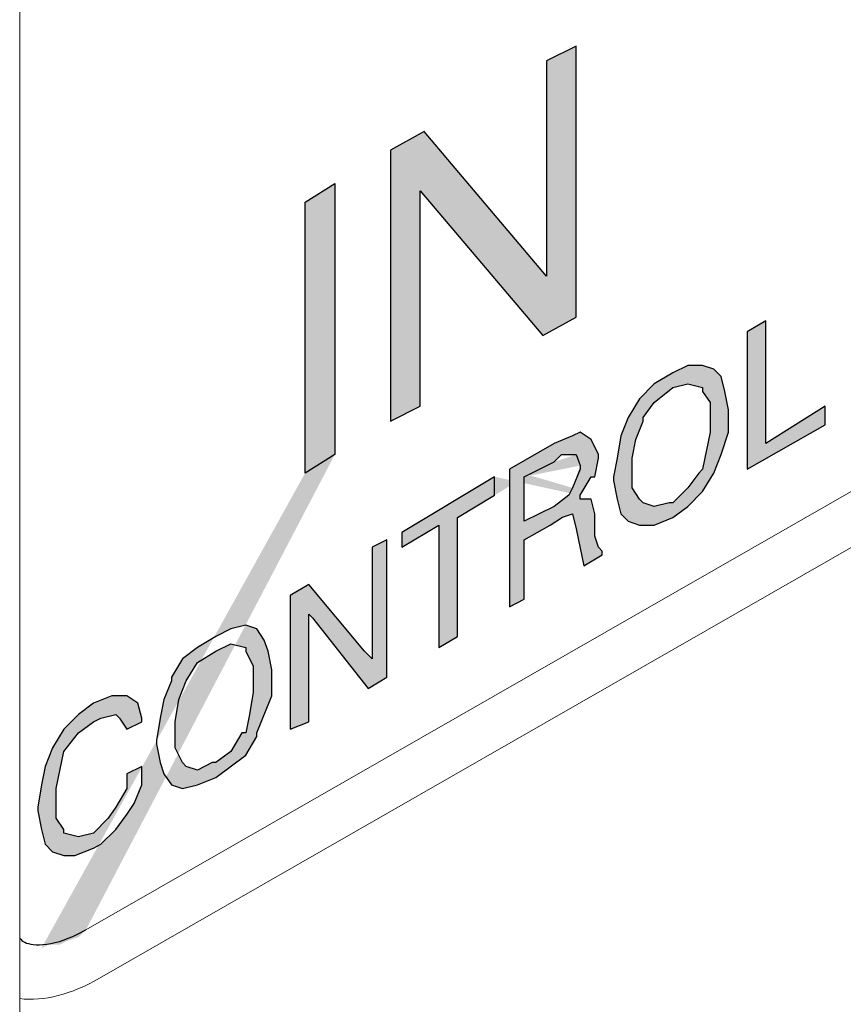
# Model space of a CAD drawing. Header units: millimetres. Extents: x -556 to 0, y 0 to 403.
# Tile 33 of 57: x -40.2 to -36.47, y 177.94 to 182.39. Entities that reach past the tile are written whole.
import ezdxf

# ---------------------------------------------------------------- set-up
doc = ezdxf.new("R2010")
doc.units = ezdxf.units.MM
doc.header["$LTSCALE"] = 2

# ---------------------------------------------------------------- blocks, each defined once
blk = doc.blocks.new('CGI0800-02')
h = blk.add_hatch(color=31)
h.dxf.hatch_style = 1
h.paths.add_polyline_path([(-37.81320954, 181.23301421), (-38.3680779, 181.88876772), (-38.51940564, 181.80469676), (-38.51940564, 180.57726069), (-38.3848921, 180.64451746), (-38.3848921, 181.61974064), (-37.83002374, 180.96398712), (-37.678696, 181.04805809), (-37.678696, 182.27549415), (-37.81320954, 182.20823738)])
h.paths.add_polyline_path([(-38.77161853, 181.65336902), (-38.77161853, 180.42593296), (-38.90613207, 180.34186199), (-38.90613207, 181.56929806)])
edge = h.paths.add_edge_path()
edge.add_line((-37.77958116, 180.47637554), (-37.98135147, 180.35867619))
edge.add_line((-37.6955102, 180.51000392), (-37.77958116, 180.47637554))
edge.add_line((-37.66188181, 180.52681811), (-37.6955102, 180.51000392))
edge.add_line((-37.61143923, 180.49318973), (-37.66188181, 180.52681811))
edge.add_line((-37.57781085, 180.42593296), (-37.61143923, 180.49318973))
edge.add_line((-37.57781085, 180.40911877), (-37.57781085, 180.42593296))
edge.add_line((-37.59462504, 180.3250478), (-37.57781085, 180.40911877))
edge.add_line((-37.61143923, 180.3250478), (-37.59462504, 180.3250478))
edge.add_line((-37.66188181, 180.24097684), (-37.61143923, 180.3250478))
edge.add_line((-37.6955102, 180.27460522), (-37.71232439, 180.24097684))
edge.add_line((-37.66188181, 180.35867619), (-37.6955102, 180.27460522))
edge.add_line((-37.66188181, 180.37549038), (-37.66188181, 180.35867619))
edge.add_line((-37.678696, 180.42593296), (-37.66188181, 180.37549038))
edge.add_line((-37.9140947, 180.3250478), (-37.77958116, 180.39230457))
edge.add_line((-37.74595277, 180.42593296), (-37.678696, 180.42593296))
edge.add_line((-37.77958116, 180.39230457), (-37.74595277, 180.42593296))
edge.add_line((-38.04860824, 180.24097684), (-38.04860824, 180.3250478))
h = blk.add_hatch(color=31)
h.dxf.hatch_style = 1
h.paths.add_polyline_path([(-37.81320954, 181.23301421), (-38.3680779, 181.88876772), (-38.51940564, 181.80469676), (-38.51940564, 180.57726069), (-38.3848921, 180.64451746), (-38.3848921, 181.61974064), (-37.83002374, 180.96398712), (-37.678696, 181.04805809), (-37.678696, 182.27549415), (-37.81320954, 182.20823738)])
h.paths.add_polyline_path([(-38.77161853, 181.65336902), (-38.77161853, 180.42593296), (-38.90613207, 180.34186199), (-38.90613207, 181.56929806)])
edge = h.paths.add_edge_path()
edge.add_line((-37.77958116, 180.47637554), (-37.98135147, 180.35867619))
edge.add_line((-37.6955102, 180.51000392), (-37.77958116, 180.47637554))
edge.add_line((-37.66188181, 180.52681811), (-37.6955102, 180.51000392))
edge.add_line((-37.61143923, 180.49318973), (-37.66188181, 180.52681811))
edge.add_line((-37.57781085, 180.42593296), (-37.61143923, 180.49318973))
edge.add_line((-37.57781085, 180.40911877), (-37.57781085, 180.42593296))
edge.add_line((-37.59462504, 180.3250478), (-37.57781085, 180.40911877))
edge.add_line((-37.61143923, 180.3250478), (-37.59462504, 180.3250478))
edge.add_line((-37.66188181, 180.24097684), (-37.61143923, 180.3250478))
edge.add_line((-37.6955102, 180.27460522), (-37.71232439, 180.24097684))
edge.add_line((-37.66188181, 180.35867619), (-37.6955102, 180.27460522))
edge.add_line((-37.66188181, 180.37549038), (-37.66188181, 180.35867619))
edge.add_line((-37.678696, 180.42593296), (-37.66188181, 180.37549038))
edge.add_line((-37.9140947, 180.3250478), (-37.77958116, 180.39230457))
edge.add_line((-37.74595277, 180.42593296), (-37.678696, 180.42593296))
edge.add_line((-37.77958116, 180.39230457), (-37.74595277, 180.42593296))
edge.add_line((-38.04860824, 180.24097684), (-38.04860824, 180.3250478))
h = blk.add_hatch(color=31)
h.dxf.hatch_style = 1
h.paths.add_polyline_path([(-39.30967269, 179.03035497), (-39.32648689, 179.03035497), (-39.39374366, 178.99672658), (-39.44418623, 179.01354077), (-39.46100043, 179.03035497), (-39.49462881, 179.09761174), (-39.49462881, 179.21531109), (-39.47781462, 179.31619624), (-39.44418623, 179.4002672), (-39.39374366, 179.48433817), (-39.30967269, 179.53478075), (-39.24241592, 179.56840913), (-39.17515915, 179.55159494), (-39.17515915, 179.53478075), (-39.14153077, 179.46752398), (-39.14153077, 179.34982463), (-39.15834496, 179.24893947), (-39.17515915, 179.16486851), (-39.19197334, 179.16486851), (-39.24241592, 179.08079754)], flags=16)
h.paths.add_polyline_path([(-39.51144301, 178.92946981), (-39.46100043, 178.91265562), (-39.39374366, 178.92946981), (-39.30967269, 178.9630982), (-39.17515915, 179.06398335), (-39.12471657, 179.14805431), (-39.12471657, 179.16486851), (-39.0574598, 179.33301043), (-39.0574598, 179.45070978), (-39.074274, 179.53478075), (-39.09108819, 179.58522332), (-39.12471657, 179.6356659), (-39.17515915, 179.6524801), (-39.24241592, 179.6356659), (-39.30967269, 179.60203752), (-39.39374366, 179.55159494), (-39.46100043, 179.50115236), (-39.51144301, 179.4170814), (-39.51144301, 179.4002672), (-39.54507139, 179.31619624), (-39.56188558, 179.23212528), (-39.57869978, 179.13124012), (-39.57869978, 179.11442593), (-39.56188558, 179.03035497), (-39.54507139, 178.97991239)])
h.paths.add_polyline_path([(-39.71321332, 178.91265562), (-39.7636559, 178.82858465), (-39.79728428, 178.77814208), (-39.86454105, 178.7108853), (-39.93179782, 178.69407111), (-39.99905459, 178.7108853), (-39.99905459, 178.7276995), (-40.03268298, 178.77814208), (-40.03268298, 178.91265562), (-39.99905459, 179.08079754), (-39.93179782, 179.16486851), (-39.86454105, 179.21531109), (-39.83091267, 179.23212528), (-39.7636559, 179.24893947), (-39.7468417, 179.23212528), (-39.71321332, 179.1816827), (-39.64595655, 179.21531109), (-39.64595655, 179.23212528), (-39.66277074, 179.29938205), (-39.71321332, 179.33301043), (-39.78047009, 179.33301043), (-39.86454105, 179.29938205), (-39.93179782, 179.24893947), (-39.99905459, 179.1816827), (-40.04949717, 179.09761174), (-40.08312556, 179.01354077), (-40.09993975, 178.92946981), (-40.11675394, 178.82858465), (-40.11675394, 178.81177046), (-40.09993975, 178.7276995), (-40.08312556, 178.66044273), (-40.04949717, 178.62681434), (-39.99905459, 178.61000015), (-39.94861202, 178.61000015), (-39.86454105, 178.64362853), (-39.83091267, 178.66044273), (-39.7636559, 178.7276995), (-39.71321332, 178.79495627), (-39.67958493, 178.84539885), (-39.64595655, 178.92946981), (-39.64595655, 179.01354077), (-39.71321332, 178.97991239)])
h.paths.add_polyline_path([(-38.97338884, 179.78699364), (-38.97338884, 179.1816827), (-38.88931788, 179.21531109), (-38.88931788, 179.70292267), (-38.87250368, 179.68610848), (-38.62029079, 179.36663882), (-38.53621983, 179.4170814), (-38.53621983, 180.03920653), (-38.6034766, 180.00557814), (-38.6034766, 179.50115236), (-38.63710499, 179.53478075), (-38.88931788, 179.83743621)])
h.paths.add_polyline_path([(-38.30082113, 179.55159494), (-38.21675017, 179.60203752), (-38.21675017, 180.14009168), (-38.04860824, 180.24097684), (-38.04860824, 180.3250478), (-38.46896306, 180.07283491), (-38.46896306, 180.00557814), (-38.30082113, 180.1064633)])
h.paths.add_polyline_path([(-37.9140947, 179.77017944), (-37.9140947, 180.03920653), (-37.79639535, 180.1064633), (-37.74090852, 180.1417731), (-37.6955102, 180.15690588), (-37.678696, 180.0896491), (-37.64506762, 179.92150718), (-37.56099665, 179.97194976), (-37.56099665, 179.98876395), (-37.57781085, 180.00557814), (-37.59462504, 180.05602072), (-37.59462504, 180.15690588), (-37.61143923, 180.22416265), (-37.66188181, 180.22416265), (-37.66188181, 180.24097684), (-37.61143923, 180.3250478), (-37.59462504, 180.3250478), (-37.57781085, 180.40911877), (-37.57781085, 180.42593296), (-37.61143923, 180.49318973), (-37.66188181, 180.52681811), (-37.6955102, 180.51000392), (-37.77958116, 180.47637554), (-37.98135147, 180.35867619), (-37.98135147, 179.73655106)])
h.paths.add_polyline_path([(-37.6955102, 180.27460522), (-37.71232439, 180.24097684), (-37.77958116, 180.19053426), (-37.9140947, 180.12327749), (-37.9140947, 180.3250478), (-37.77958116, 180.39230457), (-37.74595277, 180.42593296), (-37.678696, 180.42593296), (-37.66188181, 180.37549038), (-37.66188181, 180.35867619)], flags=16)
h.paths.add_polyline_path([(-37.37604054, 180.20734845), (-37.39285473, 180.22416265), (-37.42648311, 180.27460522), (-37.42648311, 180.40911877), (-37.40966892, 180.49318973), (-37.37604054, 180.57726069), (-37.37604054, 180.59407489), (-37.32559796, 180.66133166), (-37.24152699, 180.72858843), (-37.17427022, 180.74540262), (-37.10701345, 180.72858843), (-37.10701345, 180.71177423), (-37.07338507, 180.66133166), (-37.07338507, 180.52681811), (-37.10701345, 180.35867619), (-37.12382764, 180.34186199), (-37.17427022, 180.27460522), (-37.24152699, 180.20734845), (-37.25834119, 180.20734845), (-37.32559796, 180.19053426)], flags=16)
h.paths.add_polyline_path([(-37.44329731, 180.12327749), (-37.39285473, 180.1064633), (-37.32559796, 180.1064633), (-37.24152699, 180.14009168), (-37.17427022, 180.19053426), (-37.10701345, 180.25779103), (-37.05657087, 180.34186199), (-37.02294249, 180.42593296), (-36.9893141, 180.52681811), (-36.9893141, 180.62770327), (-37.0061283, 180.71177423), (-37.02294249, 180.779031), (-37.05657087, 180.81265939), (-37.10701345, 180.82947358), (-37.17427022, 180.82947358), (-37.24152699, 180.7958452), (-37.32559796, 180.74540262), (-37.39285473, 180.67814585), (-37.44329731, 180.59407489), (-37.47692569, 180.51000392), (-37.49373988, 180.40911877), (-37.51055408, 180.3250478), (-37.51055408, 180.30823361), (-37.49373988, 180.22416265), (-37.47692569, 180.15690588)])
h.paths.add_polyline_path([(-36.55214509, 180.5604465), (-36.55214509, 180.64451746), (-36.82117218, 180.47637554), (-36.82117218, 181.03124389), (-36.90524314, 180.98080132), (-36.90524314, 180.35867619)])
edge = h.paths.add_edge_path()
edge.add_line((-39.93179782, 178.24008791), (-39.89816944, 178.2737163))
edge.add_line((-39.9822404, 178.22327372), (-39.93179782, 178.24008791))
edge.add_line((-40.01586879, 178.20645952), (-39.9822404, 178.22327372))
edge.add_line((-40.06631136, 178.20645952), (-40.01586879, 178.20645952))
edge.add_line((-40.09993975, 178.18964533), (-40.06631136, 178.20645952))
edge.add_line((-38.77161853, 180.42593296), (-38.90613207, 180.34186199))
h = blk.add_hatch(color=31)
h.dxf.hatch_style = 1
h.paths.add_polyline_path([(-39.30967269, 179.03035497), (-39.32648689, 179.03035497), (-39.39374366, 178.99672658), (-39.44418623, 179.01354077), (-39.46100043, 179.03035497), (-39.49462881, 179.09761174), (-39.49462881, 179.21531109), (-39.47781462, 179.31619624), (-39.44418623, 179.4002672), (-39.39374366, 179.48433817), (-39.30967269, 179.53478075), (-39.24241592, 179.56840913), (-39.17515915, 179.55159494), (-39.17515915, 179.53478075), (-39.14153077, 179.46752398), (-39.14153077, 179.34982463), (-39.15834496, 179.24893947), (-39.17515915, 179.16486851), (-39.19197334, 179.16486851), (-39.24241592, 179.08079754)], flags=16)
h.paths.add_polyline_path([(-39.51144301, 178.92946981), (-39.46100043, 178.91265562), (-39.39374366, 178.92946981), (-39.30967269, 178.9630982), (-39.17515915, 179.06398335), (-39.12471657, 179.14805431), (-39.12471657, 179.16486851), (-39.0574598, 179.33301043), (-39.0574598, 179.45070978), (-39.074274, 179.53478075), (-39.09108819, 179.58522332), (-39.12471657, 179.6356659), (-39.17515915, 179.6524801), (-39.24241592, 179.6356659), (-39.30967269, 179.60203752), (-39.39374366, 179.55159494), (-39.46100043, 179.50115236), (-39.51144301, 179.4170814), (-39.51144301, 179.4002672), (-39.54507139, 179.31619624), (-39.56188558, 179.23212528), (-39.57869978, 179.13124012), (-39.57869978, 179.11442593), (-39.56188558, 179.03035497), (-39.54507139, 178.97991239)])
h.paths.add_polyline_path([(-39.71321332, 178.91265562), (-39.7636559, 178.82858465), (-39.79728428, 178.77814208), (-39.86454105, 178.7108853), (-39.93179782, 178.69407111), (-39.99905459, 178.7108853), (-39.99905459, 178.7276995), (-40.03268298, 178.77814208), (-40.03268298, 178.91265562), (-39.99905459, 179.08079754), (-39.93179782, 179.16486851), (-39.86454105, 179.21531109), (-39.83091267, 179.23212528), (-39.7636559, 179.24893947), (-39.7468417, 179.23212528), (-39.71321332, 179.1816827), (-39.64595655, 179.21531109), (-39.64595655, 179.23212528), (-39.66277074, 179.29938205), (-39.71321332, 179.33301043), (-39.78047009, 179.33301043), (-39.86454105, 179.29938205), (-39.93179782, 179.24893947), (-39.99905459, 179.1816827), (-40.04949717, 179.09761174), (-40.08312556, 179.01354077), (-40.09993975, 178.92946981), (-40.11675394, 178.82858465), (-40.11675394, 178.81177046), (-40.09993975, 178.7276995), (-40.08312556, 178.66044273), (-40.04949717, 178.62681434), (-39.99905459, 178.61000015), (-39.94861202, 178.61000015), (-39.86454105, 178.64362853), (-39.83091267, 178.66044273), (-39.7636559, 178.7276995), (-39.71321332, 178.79495627), (-39.67958493, 178.84539885), (-39.64595655, 178.92946981), (-39.64595655, 179.01354077), (-39.71321332, 178.97991239)])
h.paths.add_polyline_path([(-38.97338884, 179.78699364), (-38.97338884, 179.1816827), (-38.88931788, 179.21531109), (-38.88931788, 179.70292267), (-38.87250368, 179.68610848), (-38.62029079, 179.36663882), (-38.53621983, 179.4170814), (-38.53621983, 180.03920653), (-38.6034766, 180.00557814), (-38.6034766, 179.50115236), (-38.63710499, 179.53478075), (-38.88931788, 179.83743621)])
h.paths.add_polyline_path([(-38.30082113, 179.55159494), (-38.21675017, 179.60203752), (-38.21675017, 180.14009168), (-38.04860824, 180.24097684), (-38.04860824, 180.3250478), (-38.46896306, 180.07283491), (-38.46896306, 180.00557814), (-38.30082113, 180.1064633)])
h.paths.add_polyline_path([(-37.9140947, 179.77017944), (-37.9140947, 180.03920653), (-37.79639535, 180.1064633), (-37.74090852, 180.1417731), (-37.6955102, 180.15690588), (-37.678696, 180.0896491), (-37.64506762, 179.92150718), (-37.56099665, 179.97194976), (-37.56099665, 179.98876395), (-37.57781085, 180.00557814), (-37.59462504, 180.05602072), (-37.59462504, 180.15690588), (-37.61143923, 180.22416265), (-37.66188181, 180.22416265), (-37.66188181, 180.24097684), (-37.61143923, 180.3250478), (-37.59462504, 180.3250478), (-37.57781085, 180.40911877), (-37.57781085, 180.42593296), (-37.61143923, 180.49318973), (-37.66188181, 180.52681811), (-37.6955102, 180.51000392), (-37.77958116, 180.47637554), (-37.98135147, 180.35867619), (-37.98135147, 179.73655106)])
h.paths.add_polyline_path([(-37.6955102, 180.27460522), (-37.71232439, 180.24097684), (-37.77958116, 180.19053426), (-37.9140947, 180.12327749), (-37.9140947, 180.3250478), (-37.77958116, 180.39230457), (-37.74595277, 180.42593296), (-37.678696, 180.42593296), (-37.66188181, 180.37549038), (-37.66188181, 180.35867619)], flags=16)
h.paths.add_polyline_path([(-37.37604054, 180.20734845), (-37.39285473, 180.22416265), (-37.42648311, 180.27460522), (-37.42648311, 180.40911877), (-37.40966892, 180.49318973), (-37.37604054, 180.57726069), (-37.37604054, 180.59407489), (-37.32559796, 180.66133166), (-37.24152699, 180.72858843), (-37.17427022, 180.74540262), (-37.10701345, 180.72858843), (-37.10701345, 180.71177423), (-37.07338507, 180.66133166), (-37.07338507, 180.52681811), (-37.10701345, 180.35867619), (-37.12382764, 180.34186199), (-37.17427022, 180.27460522), (-37.24152699, 180.20734845), (-37.25834119, 180.20734845), (-37.32559796, 180.19053426)], flags=16)
h.paths.add_polyline_path([(-37.44329731, 180.12327749), (-37.39285473, 180.1064633), (-37.32559796, 180.1064633), (-37.24152699, 180.14009168), (-37.17427022, 180.19053426), (-37.10701345, 180.25779103), (-37.05657087, 180.34186199), (-37.02294249, 180.42593296), (-36.9893141, 180.52681811), (-36.9893141, 180.62770327), (-37.0061283, 180.71177423), (-37.02294249, 180.779031), (-37.05657087, 180.81265939), (-37.10701345, 180.82947358), (-37.17427022, 180.82947358), (-37.24152699, 180.7958452), (-37.32559796, 180.74540262), (-37.39285473, 180.67814585), (-37.44329731, 180.59407489), (-37.47692569, 180.51000392), (-37.49373988, 180.40911877), (-37.51055408, 180.3250478), (-37.51055408, 180.30823361), (-37.49373988, 180.22416265), (-37.47692569, 180.15690588)])
h.paths.add_polyline_path([(-36.55214509, 180.5604465), (-36.55214509, 180.64451746), (-36.82117218, 180.47637554), (-36.82117218, 181.03124389), (-36.90524314, 180.98080132), (-36.90524314, 180.35867619)])
edge = h.paths.add_edge_path()
edge.add_line((-39.93179782, 178.24008791), (-39.89816944, 178.2737163))
edge.add_line((-39.9822404, 178.22327372), (-39.93179782, 178.24008791))
edge.add_line((-40.01586879, 178.20645952), (-39.9822404, 178.22327372))
edge.add_line((-40.06631136, 178.20645952), (-40.01586879, 178.20645952))
edge.add_line((-40.09993975, 178.18964533), (-40.06631136, 178.20645952))
edge.add_line((-38.77161853, 180.42593296), (-38.90613207, 180.34186199))
at = {"color": 0, "linetype": 'Continuous', "lineweight": 0, "extrusion": (0.707107, -0.40558, 0.579228)}
for p, q in [((-40.19817029, 229.76566463), (-40.19817029, 170.07379998)), ((-39.83675324, 178.05373824), (-33.33137085, 181.78507228))]:
    blk.add_line(p, q, dxfattribs=at)
at = {"color": 31}
for p, q in [((-37.678696, 182.27549415, -26.43819485), (-37.81320954, 182.20823738, -26.43819485)), ((-37.678696, 182.27549415, -26.43819485), (-37.81320954, 182.20823738, -26.43819485)), ((-37.678696, 181.04805809, -26.43819485), (-37.678696, 182.27549415, -26.43819485)), ((-37.678696, 181.04805809, -26.43819485), (-37.678696, 182.27549415, -26.43819485)), ((-37.81320954, 182.20823738, -26.43819485), (-37.81320954, 181.23301421, -26.43819485)), ((-37.81320954, 182.20823738, -26.43819485), (-37.81320954, 181.23301421, -26.43819485)), ((-38.3680779, 181.88876772, -26.43819485), (-38.51940564, 181.80469676, -26.43819485)), ((-38.3680779, 181.88876772, -26.43819485), (-38.51940564, 181.80469676, -26.43819485)), ((-37.81320954, 181.23301421, -26.43819485), (-38.3680779, 181.88876772, -26.43819485)), ((-37.81320954, 181.23301421, -26.43819485), (-38.3680779, 181.88876772, -26.43819485)), ((-38.51940564, 181.80469676, -26.43819485), (-38.51940564, 180.57726069, -26.43819485)), ((-38.51940564, 181.80469676, -26.43819485), (-38.51940564, 180.57726069, -26.43819485)), ((-38.90613207, 181.56929806, -26.43819485), (-38.77161853, 181.65336902, -26.43819485)), ((-38.90613207, 181.56929806, -26.43819485), (-38.77161853, 181.65336902, -26.43819485)), ((-38.77161853, 181.65336902, -26.43819485), (-38.77161853, 180.42593296, -26.43819485)), ((-38.77161853, 181.65336902, -26.43819485), (-38.77161853, 180.42593296, -26.43819485)), ((-38.3848921, 181.61974064, -26.43819485), (-37.83002374, 180.96398712, -26.43819485)), ((-38.3848921, 180.64451746, -26.43819485), (-38.3848921, 181.61974064, -26.43819485)), ((-38.3848921, 181.61974064, -26.43819485), (-37.83002374, 180.96398712, -26.43819485)), ((-38.3848921, 180.64451746, -26.43819485), (-38.3848921, 181.61974064, -26.43819485)), ((-38.90613207, 180.34186199, -26.43819485), (-38.90613207, 181.56929806, -26.43819485)), ((-38.90613207, 180.34186199, -26.43819485), (-38.90613207, 181.56929806, -26.43819485)), ((-37.83002374, 180.96398712, -26.43819485), (-37.678696, 181.04805809, -26.43819485)), ((-37.83002374, 180.96398712, -26.43819485), (-37.678696, 181.04805809, -26.43819485)), ((-36.82117218, 181.03124389, -26.43819485), (-36.90524314, 180.98080132, -26.43819485)), ((-36.82117218, 181.03124389, -26.43819485), (-36.90524314, 180.98080132, -26.43819485)), ((-36.82117218, 180.47637554, -26.43819485), (-36.82117218, 181.03124389, -26.43819485)), ((-36.82117218, 180.47637554, -26.43819485), (-36.82117218, 181.03124389, -26.43819485)), ((-36.90524314, 180.98080132, -26.43819485), (-36.90524314, 180.35867619, -26.43819485)), ((-36.90524314, 180.98080132, -26.43819485), (-36.90524314, 180.35867619, -26.43819485)), ((-37.17427022, 180.82947358, -26.43819485), (-37.24152699, 180.7958452, -26.43819485)), ((-37.17427022, 180.82947358, -26.43819485), (-37.24152699, 180.7958452, -26.43819485)), ((-37.10701345, 180.82947358, -26.43819485), (-37.17427022, 180.82947358, -26.43819485)), ((-37.10701345, 180.82947358, -26.43819485), (-37.17427022, 180.82947358, -26.43819485)), ((-37.05657087, 180.81265939, -26.43819485), (-37.10701345, 180.82947358, -26.43819485)), ((-37.05657087, 180.81265939, -26.43819485), (-37.10701345, 180.82947358, -26.43819485)), ((-37.24152699, 180.7958452, -26.43819485), (-37.32559796, 180.74540262, -26.43819485)), ((-37.24152699, 180.7958452, -26.43819485), (-37.32559796, 180.74540262, -26.43819485)), ((-37.02294249, 180.779031, -26.43819485), (-37.05657087, 180.81265939, -26.43819485)), ((-37.02294249, 180.779031, -26.43819485), (-37.05657087, 180.81265939, -26.43819485)), ((-37.0061283, 180.71177423, -26.43819485), (-37.02294249, 180.779031, -26.43819485)), ((-37.0061283, 180.71177423, -26.43819485), (-37.02294249, 180.779031, -26.43819485)), ((-37.32559796, 180.74540262, -26.43819485), (-37.39285473, 180.67814585, -26.43819485)), ((-37.32559796, 180.74540262, -26.43819485), (-37.39285473, 180.67814585, -26.43819485)), ((-37.32559796, 180.66133166, -26.43819485), (-37.24152699, 180.72858843, -26.43819485)), ((-37.32559796, 180.66133166, -26.43819485), (-37.24152699, 180.72858843, -26.43819485)), ((-37.24152699, 180.72858843, -26.43819485), (-37.17427022, 180.74540262, -26.43819485)), ((-37.24152699, 180.72858843, -26.43819485), (-37.17427022, 180.74540262, -26.43819485)), ((-37.17427022, 180.74540262, -26.43819485), (-37.10701345, 180.72858843, -26.43819485)), ((-37.17427022, 180.74540262, -26.43819485), (-37.10701345, 180.72858843, -26.43819485)), ((-37.10701345, 180.72858843, -26.43819485), (-37.10701345, 180.71177423, -26.43819485)), ((-37.10701345, 180.72858843, -26.43819485), (-37.10701345, 180.71177423, -26.43819485)), ((-37.10701345, 180.71177423, -26.43819485), (-37.07338507, 180.66133166, -26.43819485)), ((-37.10701345, 180.71177423, -26.43819485), (-37.07338507, 180.66133166, -26.43819485)), ((-36.9893141, 180.62770327, -26.43819485), (-37.0061283, 180.71177423, -26.43819485)), ((-36.9893141, 180.62770327, -26.43819485), (-37.0061283, 180.71177423, -26.43819485)), ((-38.51940564, 180.57726069, -26.43819485), (-38.3848921, 180.64451746, -26.43819485)), ((-38.51940564, 180.57726069, -26.43819485), (-38.3848921, 180.64451746, -26.43819485)), ((-37.39285473, 180.67814585, -26.43819485), (-37.44329731, 180.59407489, -26.43819485)), ((-37.39285473, 180.67814585, -26.43819485), (-37.44329731, 180.59407489, -26.43819485)), ((-37.37604054, 180.59407489, -26.43819485), (-37.32559796, 180.66133166, -26.43819485)), ((-37.37604054, 180.59407489, -26.43819485), (-37.32559796, 180.66133166, -26.43819485)), ((-37.07338507, 180.66133166, -26.43819485), (-37.07338507, 180.52681811, -26.43819485)), ((-37.07338507, 180.66133166, -26.43819485), (-37.07338507, 180.52681811, -26.43819485)), ((-36.55214509, 180.64451746, -26.43819485), (-36.82117218, 180.47637554, -26.43819485)), ((-36.55214509, 180.64451746, -26.43819485), (-36.82117218, 180.47637554, -26.43819485)), ((-36.55214509, 180.5604465, -26.43819485), (-36.55214509, 180.64451746, -26.43819485)), ((-36.55214509, 180.5604465, -26.43819485), (-36.55214509, 180.64451746, -26.43819485)), ((-37.44329731, 180.59407489, -26.43819485), (-37.47692569, 180.51000392, -26.43819485)), ((-37.44329731, 180.59407489, -26.43819485), (-37.47692569, 180.51000392, -26.43819485)), ((-37.37604054, 180.57726069, -26.43819485), (-37.37604054, 180.59407489, -26.43819485)), ((-37.37604054, 180.57726069, -26.43819485), (-37.37604054, 180.59407489, -26.43819485)), ((-36.9893141, 180.52681811, -26.43819485), (-36.9893141, 180.62770327, -26.43819485)), ((-36.9893141, 180.52681811, -26.43819485), (-36.9893141, 180.62770327, -26.43819485)), ((-37.40966892, 180.49318973, -26.43819485), (-37.37604054, 180.57726069, -26.43819485)), ((-37.40966892, 180.49318973, -26.43819485), (-37.37604054, 180.57726069, -26.43819485)), ((-36.90524314, 180.35867619, -26.43819485), (-36.55214509, 180.5604465, -26.43819485)), ((-36.90524314, 180.35867619, -26.43819485), (-36.55214509, 180.5604465, -26.43819485)), ((-37.6955102, 180.51000392, -26.43819485), (-37.77958116, 180.47637554, -26.43819485)), ((-37.6955102, 180.51000392, -26.43819485), (-37.77958116, 180.47637554, -26.43819485)), ((-37.66188181, 180.52681811, -26.43819485), (-37.6955102, 180.51000392, -26.43819485)), ((-37.66188181, 180.52681811, -26.43819485), (-37.6955102, 180.51000392, -26.43819485)), ((-37.61143923, 180.49318973, -26.43819485), (-37.66188181, 180.52681811, -26.43819485)), ((-37.61143923, 180.49318973, -26.43819485), (-37.66188181, 180.52681811, -26.43819485)), ((-37.47692569, 180.51000392, -26.43819485), (-37.49373988, 180.40911877, -26.43819485)), ((-37.47692569, 180.51000392, -26.43819485), (-37.49373988, 180.40911877, -26.43819485)), ((-37.07338507, 180.52681811, -26.43819485), (-37.10701345, 180.35867619, -26.43819485)), ((-37.07338507, 180.52681811, -26.43819485), (-37.10701345, 180.35867619, -26.43819485)), ((-37.02294249, 180.42593296, -26.43819485), (-36.9893141, 180.52681811, -26.43819485)), ((-37.02294249, 180.42593296, -26.43819485), (-36.9893141, 180.52681811, -26.43819485)), ((-37.77958116, 180.47637554, -26.43819485), (-37.98135147, 180.35867619, -26.43819485)), ((-37.77958116, 180.47637554, -26.43819485), (-37.98135147, 180.35867619, -26.43819485)), ((-37.57781085, 180.42593296, -26.43819485), (-37.61143923, 180.49318973, -26.43819485)), ((-37.57781085, 180.42593296, -26.43819485), (-37.61143923, 180.49318973, -26.43819485)), ((-37.42648311, 180.40911877, -26.43819485), (-37.40966892, 180.49318973, -26.43819485)), ((-37.42648311, 180.40911877, -26.43819485), (-37.40966892, 180.49318973, -26.43819485)), ((-38.77161853, 180.42593296, -26.43819485), (-38.90613207, 180.34186199, -26.43819485)), ((-38.77161853, 180.42593296, -26.43819485), (-38.90613207, 180.34186199, -26.43819485)), ((-37.77958116, 180.39230457, -26.43819485), (-37.74595277, 180.42593296, -26.43819485)), ((-37.77958116, 180.39230457, -26.43819485), (-37.74595277, 180.42593296, -26.43819485)), ((-37.74595277, 180.42593296, -26.43819485), (-37.678696, 180.42593296, -26.43819485)), ((-37.74595277, 180.42593296, -26.43819485), (-37.678696, 180.42593296, -26.43819485)), ((-37.678696, 180.42593296, -26.43819485), (-37.66188181, 180.37549038, -26.43819485)), ((-37.678696, 180.42593296, -26.43819485), (-37.66188181, 180.37549038, -26.43819485)), ((-37.57781085, 180.40911877, -26.43819485), (-37.57781085, 180.42593296, -26.43819485)), ((-37.57781085, 180.40911877, -26.43819485), (-37.57781085, 180.42593296, -26.43819485)), ((-37.05657087, 180.34186199, -26.43819485), (-37.02294249, 180.42593296, -26.43819485)), ((-37.05657087, 180.34186199, -26.43819485), (-37.02294249, 180.42593296, -26.43819485)), ((-37.9140947, 180.3250478, -26.43819485), (-37.77958116, 180.39230457, -26.43819485)), ((-37.9140947, 180.3250478, -26.43819485), (-37.77958116, 180.39230457, -26.43819485)), ((-37.66188181, 180.37549038, -26.43819485), (-37.66188181, 180.35867619, -26.43819485)), ((-37.66188181, 180.37549038, -26.43819485), (-37.66188181, 180.35867619, -26.43819485)), ((-37.59462504, 180.3250478, -26.43819485), (-37.57781085, 180.40911877, -26.43819485)), ((-37.59462504, 180.3250478, -26.43819485), (-37.57781085, 180.40911877, -26.43819485)), ((-37.49373988, 180.40911877, -26.43819485), (-37.51055408, 180.3250478, -26.43819485)), ((-37.49373988, 180.40911877, -26.43819485), (-37.51055408, 180.3250478, -26.43819485)), ((-37.42648311, 180.27460522, -26.43819485), (-37.42648311, 180.40911877, -26.43819485)), ((-37.42648311, 180.27460522, -26.43819485), (-37.42648311, 180.40911877, -26.43819485)), ((-38.04860824, 180.3250478, -26.43819485), (-38.46896306, 180.07283491, -26.43819485)), ((-38.04860824, 180.3250478, -26.43819485), (-38.46896306, 180.07283491, -26.43819485)), ((-38.04860824, 180.24097684, -26.43819485), (-38.04860824, 180.3250478, -26.43819485)), ((-38.04860824, 180.24097684, -26.43819485), (-38.04860824, 180.3250478, -26.43819485)), ((-37.98135147, 180.35867619, -26.43819485), (-37.98135147, 179.73655106, -26.43819485)), ((-37.98135147, 180.35867619, -26.43819485), (-37.98135147, 179.73655106, -26.43819485)), ((-37.9140947, 180.12327749, -26.43819485), (-37.9140947, 180.3250478, -26.43819485)), ((-37.9140947, 180.12327749, -26.43819485), (-37.9140947, 180.3250478, -26.43819485)), ((-37.66188181, 180.35867619, -26.43819485), (-37.6955102, 180.27460522, -26.43819485)), ((-37.66188181, 180.35867619, -26.43819485), (-37.6955102, 180.27460522, -26.43819485)), ((-37.66188181, 180.24097684, -26.43819485), (-37.61143923, 180.3250478, -26.43819485)), ((-37.66188181, 180.24097684, -26.43819485), (-37.61143923, 180.3250478, -26.43819485)), ((-37.61143923, 180.3250478, -26.43819485), (-37.59462504, 180.3250478, -26.43819485)), ((-37.61143923, 180.3250478, -26.43819485), (-37.59462504, 180.3250478, -26.43819485)), ((-37.51055408, 180.3250478, -26.43819485), (-37.51055408, 180.30823361, -26.43819485)), ((-37.51055408, 180.3250478, -26.43819485), (-37.51055408, 180.30823361, -26.43819485)), ((-37.12382764, 180.34186199, -26.43819485), (-37.17427022, 180.27460522, -26.43819485)), ((-37.12382764, 180.34186199, -26.43819485), (-37.17427022, 180.27460522, -26.43819485)), ((-37.10701345, 180.35867619, -26.43819485), (-37.12382764, 180.34186199, -26.43819485)), ((-37.10701345, 180.35867619, -26.43819485), (-37.12382764, 180.34186199, -26.43819485)), ((-37.10701345, 180.25779103, -26.43819485), (-37.05657087, 180.34186199, -26.43819485)), ((-37.10701345, 180.25779103, -26.43819485), (-37.05657087, 180.34186199, -26.43819485)), ((-37.51055408, 180.30823361, -26.43819485), (-37.49373988, 180.22416265, -26.43819485)), ((-37.51055408, 180.30823361, -26.43819485), (-37.49373988, 180.22416265, -26.43819485)), ((-38.21675017, 180.14009168, -26.43819485), (-38.04860824, 180.24097684, -26.43819485)), ((-38.21675017, 180.14009168, -26.43819485), (-38.04860824, 180.24097684, -26.43819485)), ((-37.71232439, 180.24097684, -26.43819485), (-37.77958116, 180.19053426, -26.43819485)), ((-37.71232439, 180.24097684, -26.43819485), (-37.77958116, 180.19053426, -26.43819485)), ((-37.6955102, 180.27460522, -26.43819485), (-37.71232439, 180.24097684, -26.43819485)), ((-37.6955102, 180.27460522, -26.43819485), (-37.71232439, 180.24097684, -26.43819485)), ((-37.66188181, 180.22416265, -26.43819485), (-37.66188181, 180.24097684, -26.43819485)), ((-37.66188181, 180.22416265, -26.43819485), (-37.66188181, 180.24097684, -26.43819485)), ((-37.39285473, 180.22416265, -26.43819485), (-37.42648311, 180.27460522, -26.43819485)), ((-37.39285473, 180.22416265, -26.43819485), (-37.42648311, 180.27460522, -26.43819485)), ((-37.17427022, 180.27460522, -26.43819485), (-37.24152699, 180.20734845, -26.43819485)), ((-37.17427022, 180.27460522, -26.43819485), (-37.24152699, 180.20734845, -26.43819485)), ((-37.17427022, 180.19053426, -26.43819485), (-37.10701345, 180.25779103, -26.43819485)), ((-37.17427022, 180.19053426, -26.43819485), (-37.10701345, 180.25779103, -26.43819485)), ((-37.77958116, 180.19053426, -26.43819485), (-37.9140947, 180.12327749, -26.43819485)), ((-37.77958116, 180.19053426, -26.43819485), (-37.9140947, 180.12327749, -26.43819485)), ((-37.61143923, 180.22416265, -26.43819485), (-37.66188181, 180.22416265, -26.43819485)), ((-37.61143923, 180.22416265, -26.43819485), (-37.66188181, 180.22416265, -26.43819485)), ((-37.59462504, 180.15690588, -26.43819485), (-37.61143923, 180.22416265, -26.43819485)), ((-37.59462504, 180.15690588, -26.43819485), (-37.61143923, 180.22416265, -26.43819485)), ((-37.49373988, 180.22416265, -26.43819485), (-37.47692569, 180.15690588, -26.43819485)), ((-37.49373988, 180.22416265, -26.43819485), (-37.47692569, 180.15690588, -26.43819485)), ((-37.37604054, 180.20734845, -26.43819485), (-37.39285473, 180.22416265, -26.43819485)), ((-37.37604054, 180.20734845, -26.43819485), (-37.39285473, 180.22416265, -26.43819485)), ((-37.32559796, 180.19053426, -26.43819485), (-37.37604054, 180.20734845, -26.43819485)), ((-37.32559796, 180.19053426, -26.43819485), (-37.37604054, 180.20734845, -26.43819485)), ((-37.25834119, 180.20734845, -26.43819485), (-37.32559796, 180.19053426, -26.43819485)), ((-37.25834119, 180.20734845, -26.43819485), (-37.32559796, 180.19053426, -26.43819485)), ((-37.24152699, 180.20734845, -26.43819485), (-37.25834119, 180.20734845, -26.43819485)), ((-37.24152699, 180.20734845, -26.43819485), (-37.25834119, 180.20734845, -26.43819485)), ((-37.24152699, 180.14009168, -26.43819485), (-37.17427022, 180.19053426, -26.43819485)), ((-37.24152699, 180.14009168, -26.43819485), (-37.17427022, 180.19053426, -26.43819485)), ((-37.74090852, 180.1417731, -26.43819485), (-37.6955102, 180.15690588, -26.43819485)), ((-37.74090852, 180.1417731, -26.43819485), (-37.6955102, 180.15690588, -26.43819485)), ((-37.6955102, 180.15690588, -26.43819485), (-37.678696, 180.0896491, -26.43819485)), ((-37.6955102, 180.15690588, -26.43819485), (-37.678696, 180.0896491, -26.43819485)), ((-37.59462504, 180.05602072, -26.43819485), (-37.59462504, 180.15690588, -26.43819485)), ((-37.59462504, 180.05602072, -26.43819485), (-37.59462504, 180.15690588, -26.43819485)), ((-37.47692569, 180.15690588, -26.43819485), (-37.44329731, 180.12327749, -26.43819485)), ((-37.47692569, 180.15690588, -26.43819485), (-37.44329731, 180.12327749, -26.43819485)), ((-38.46896306, 180.00557814, -26.43819485), (-38.30082113, 180.1064633, -26.43819485)), ((-38.46896306, 180.00557814, -26.43819485), (-38.30082113, 180.1064633, -26.43819485)), ((-38.30082113, 180.1064633, -26.43819485), (-38.30082113, 179.55159494, -26.43819485)), ((-38.30082113, 180.1064633, -26.43819485), (-38.30082113, 179.55159494, -26.43819485)), ((-38.21675017, 179.60203752, -26.43819485), (-38.21675017, 180.14009168, -26.43819485)), ((-38.21675017, 179.60203752, -26.43819485), (-38.21675017, 180.14009168, -26.43819485)), ((-37.9140947, 180.03920653, -26.43819485), (-37.79639535, 180.1064633, -26.43819485)), ((-37.9140947, 180.03920653, -26.43819485), (-37.79639535, 180.1064633, -26.43819485)), ((-37.79639535, 180.1064633, -26.43819485), (-37.74090852, 180.1417731, -26.43819485)), ((-37.79639535, 180.1064633, -26.43819485), (-37.74090852, 180.1417731, -26.43819485)), ((-37.44329731, 180.12327749, -26.43819485), (-37.39285473, 180.1064633, -26.43819485)), ((-37.44329731, 180.12327749, -26.43819485), (-37.39285473, 180.1064633, -26.43819485)), ((-37.39285473, 180.1064633, -26.43819485), (-37.32559796, 180.1064633, -26.43819485)), ((-37.39285473, 180.1064633, -26.43819485), (-37.32559796, 180.1064633, -26.43819485)), ((-37.32559796, 180.1064633, -26.43819485), (-37.24152699, 180.14009168, -26.43819485)), ((-37.32559796, 180.1064633, -26.43819485), (-37.24152699, 180.14009168, -26.43819485)), ((-38.46896306, 180.07283491, -26.43819485), (-38.46896306, 180.00557814, -26.43819485)), ((-38.46896306, 180.07283491, -26.43819485), (-38.46896306, 180.00557814, -26.43819485)), ((-37.678696, 180.0896491, -26.43819485), (-37.64506762, 179.92150718, -26.43819485)), ((-37.678696, 180.0896491, -26.43819485), (-37.64506762, 179.92150718, -26.43819485)), ((-37.57781085, 180.00557814, -26.43819485), (-37.59462504, 180.05602072, -26.43819485)), ((-37.57781085, 180.00557814, -26.43819485), (-37.59462504, 180.05602072, -26.43819485)), ((-38.53621983, 180.03920653, -26.43819485), (-38.6034766, 180.00557814, -26.43819485)), ((-38.53621983, 180.03920653, -26.43819485), (-38.6034766, 180.00557814, -26.43819485)), ((-38.53621983, 179.4170814, -26.43819485), (-38.53621983, 180.03920653, -26.43819485)), ((-38.53621983, 179.4170814, -26.43819485), (-38.53621983, 180.03920653, -26.43819485)), ((-37.9140947, 179.77017944, -26.43819485), (-37.9140947, 180.03920653, -26.43819485)), ((-37.9140947, 179.77017944, -26.43819485), (-37.9140947, 180.03920653, -26.43819485)), ((-38.6034766, 180.00557814, -26.43819485), (-38.6034766, 179.50115236, -26.43819485)), ((-38.6034766, 180.00557814, -26.43819485), (-38.6034766, 179.50115236, -26.43819485)), ((-37.64506762, 179.92150718, -26.43819485), (-37.56099665, 179.97194976, -26.43819485)), ((-37.64506762, 179.92150718, -26.43819485), (-37.56099665, 179.97194976, -26.43819485)), ((-37.56099665, 179.98876395, -26.43819485), (-37.57781085, 180.00557814, -26.43819485)), ((-37.56099665, 179.98876395, -26.43819485), (-37.57781085, 180.00557814, -26.43819485)), ((-37.56099665, 179.97194976, -26.43819485), (-37.56099665, 179.98876395, -26.43819485)), ((-37.56099665, 179.97194976, -26.43819485), (-37.56099665, 179.98876395, -26.43819485)), ((-38.88931788, 179.83743621, -26.43819485), (-38.97338884, 179.78699364, -26.43819485)), ((-38.88931788, 179.83743621, -26.43819485), (-38.97338884, 179.78699364, -26.43819485)), ((-38.63710499, 179.53478075, -26.43819485), (-38.88931788, 179.83743621, -26.43819485)), ((-38.63710499, 179.53478075, -26.43819485), (-38.88931788, 179.83743621, -26.43819485)), ((-38.97338884, 179.78699364, -26.43819485), (-38.97338884, 179.1816827, -26.43819485)), ((-38.97338884, 179.78699364, -26.43819485), (-38.97338884, 179.1816827, -26.43819485)), ((-37.98135147, 179.73655106, -26.43819485), (-37.9140947, 179.77017944, -26.43819485)), ((-37.98135147, 179.73655106, -26.43819485), (-37.9140947, 179.77017944, -26.43819485)), ((-38.88931788, 179.70292267, -26.43819485), (-38.87250368, 179.68610848, -26.43819485)), ((-38.88931788, 179.21531109, -26.43819485), (-38.88931788, 179.70292267, -26.43819485)), ((-38.88931788, 179.70292267, -26.43819485), (-38.87250368, 179.68610848, -26.43819485)), ((-38.88931788, 179.21531109, -26.43819485), (-38.88931788, 179.70292267, -26.43819485)), ((-38.87250368, 179.68610848, -26.43819485), (-38.62029079, 179.36663882, -26.43819485)), ((-38.87250368, 179.68610848, -26.43819485), (-38.62029079, 179.36663882, -26.43819485)), ((-39.24241592, 179.6356659, -26.43819485), (-39.30967269, 179.60203752, -26.43819485)), ((-39.24241592, 179.6356659, -26.43819485), (-39.30967269, 179.60203752, -26.43819485)), ((-39.17515915, 179.6524801, -26.43819485), (-39.24241592, 179.6356659, -26.43819485)), ((-39.17515915, 179.6524801, -26.43819485), (-39.24241592, 179.6356659, -26.43819485)), ((-39.12471657, 179.6356659, -26.43819485), (-39.17515915, 179.6524801, -26.43819485)), ((-39.12471657, 179.6356659, -26.43819485), (-39.17515915, 179.6524801, -26.43819485)), ((-39.09108819, 179.58522332, -26.43819485), (-39.12471657, 179.6356659, -26.43819485)), ((-39.09108819, 179.58522332, -26.43819485), (-39.12471657, 179.6356659, -26.43819485)), ((-39.30967269, 179.60203752, -26.43819485), (-39.39374366, 179.55159494, -26.43819485)), ((-39.30967269, 179.60203752, -26.43819485), (-39.39374366, 179.55159494, -26.43819485)), ((-39.30967269, 179.53478075, -26.43819485), (-39.24241592, 179.56840913, -26.43819485)), ((-39.30967269, 179.53478075, -26.43819485), (-39.24241592, 179.56840913, -26.43819485)), ((-39.24241592, 179.56840913, -26.43819485), (-39.17515915, 179.55159494, -26.43819485)), ((-39.24241592, 179.56840913, -26.43819485), (-39.17515915, 179.55159494, -26.43819485)), ((-39.074274, 179.53478075, -26.43819485), (-39.09108819, 179.58522332, -26.43819485)), ((-39.074274, 179.53478075, -26.43819485), (-39.09108819, 179.58522332, -26.43819485)), ((-38.30082113, 179.55159494, -26.43819485), (-38.21675017, 179.60203752, -26.43819485)), ((-38.30082113, 179.55159494, -26.43819485), (-38.21675017, 179.60203752, -26.43819485)), ((-39.39374366, 179.55159494, -26.43819485), (-39.46100043, 179.50115236, -26.43819485)), ((-39.39374366, 179.55159494, -26.43819485), (-39.46100043, 179.50115236, -26.43819485)), ((-39.39374366, 179.48433817, -26.43819485), (-39.30967269, 179.53478075, -26.43819485)), ((-39.39374366, 179.48433817, -26.43819485), (-39.30967269, 179.53478075, -26.43819485)), ((-39.17515915, 179.55159494, -26.43819485), (-39.17515915, 179.53478075, -26.43819485)), ((-39.17515915, 179.55159494, -26.43819485), (-39.17515915, 179.53478075, -26.43819485)), ((-39.17515915, 179.53478075, -26.43819485), (-39.14153077, 179.46752398, -26.43819485)), ((-39.17515915, 179.53478075, -26.43819485), (-39.14153077, 179.46752398, -26.43819485)), ((-39.0574598, 179.45070978, -26.43819485), (-39.074274, 179.53478075, -26.43819485)), ((-39.0574598, 179.45070978, -26.43819485), (-39.074274, 179.53478075, -26.43819485)), ((-38.6034766, 179.50115236, -26.43819485), (-38.63710499, 179.53478075, -26.43819485)), ((-38.6034766, 179.50115236, -26.43819485), (-38.63710499, 179.53478075, -26.43819485)), ((-39.46100043, 179.50115236, -26.43819485), (-39.51144301, 179.4170814, -26.43819485)), ((-39.46100043, 179.50115236, -26.43819485), (-39.51144301, 179.4170814, -26.43819485)), ((-39.44418623, 179.4002672, -26.43819485), (-39.39374366, 179.48433817, -26.43819485)), ((-39.44418623, 179.4002672, -26.43819485), (-39.39374366, 179.48433817, -26.43819485)), ((-39.14153077, 179.46752398, -26.43819485), (-39.14153077, 179.34982463, -26.43819485)), ((-39.14153077, 179.46752398, -26.43819485), (-39.14153077, 179.34982463, -26.43819485)), ((-39.0574598, 179.33301043, -26.43819485), (-39.0574598, 179.45070978, -26.43819485)), ((-39.0574598, 179.33301043, -26.43819485), (-39.0574598, 179.45070978, -26.43819485)), ((-39.51144301, 179.4002672, -26.43819485), (-39.54507139, 179.31619624, -26.43819485)), ((-39.51144301, 179.4002672, -26.43819485), (-39.54507139, 179.31619624, -26.43819485)), ((-39.51144301, 179.4170814, -26.43819485), (-39.51144301, 179.4002672, -26.43819485)), ((-39.51144301, 179.4170814, -26.43819485), (-39.51144301, 179.4002672, -26.43819485)), ((-39.47781462, 179.31619624, -26.43819485), (-39.44418623, 179.4002672, -26.43819485)), ((-39.47781462, 179.31619624, -26.43819485), (-39.44418623, 179.4002672, -26.43819485)), ((-38.62029079, 179.36663882, -26.43819485), (-38.53621983, 179.4170814, -26.43819485)), ((-38.62029079, 179.36663882, -26.43819485), (-38.53621983, 179.4170814, -26.43819485)), ((-39.14153077, 179.34982463, -26.43819485), (-39.15834496, 179.24893947, -26.43819485)), ((-39.14153077, 179.34982463, -26.43819485), (-39.15834496, 179.24893947, -26.43819485)), ((-39.86454105, 179.29938205, -26.43819485), (-39.93179782, 179.24893947, -26.43819485)), ((-39.86454105, 179.29938205, -26.43819485), (-39.93179782, 179.24893947, -26.43819485)), ((-39.78047009, 179.33301043, -26.43819485), (-39.86454105, 179.29938205, -26.43819485)), ((-39.78047009, 179.33301043, -26.43819485), (-39.86454105, 179.29938205, -26.43819485)), ((-39.71321332, 179.33301043, -26.43819485), (-39.78047009, 179.33301043, -26.43819485)), ((-39.71321332, 179.33301043, -26.43819485), (-39.78047009, 179.33301043, -26.43819485)), ((-39.66277074, 179.29938205, -26.43819485), (-39.71321332, 179.33301043, -26.43819485)), ((-39.66277074, 179.29938205, -26.43819485), (-39.71321332, 179.33301043, -26.43819485)), ((-39.64595655, 179.23212528, -26.43819485), (-39.66277074, 179.29938205, -26.43819485)), ((-39.64595655, 179.23212528, -26.43819485), (-39.66277074, 179.29938205, -26.43819485)), ((-39.54507139, 179.31619624, -26.43819485), (-39.56188558, 179.23212528, -26.43819485)), ((-39.54507139, 179.31619624, -26.43819485), (-39.56188558, 179.23212528, -26.43819485)), ((-39.49462881, 179.21531109, -26.43819485), (-39.47781462, 179.31619624, -26.43819485)), ((-39.49462881, 179.21531109, -26.43819485), (-39.47781462, 179.31619624, -26.43819485)), ((-39.12471657, 179.16486851, -26.43819485), (-39.0574598, 179.33301043, -26.43819485)), ((-39.12471657, 179.16486851, -26.43819485), (-39.0574598, 179.33301043, -26.43819485)), ((-39.93179782, 179.24893947, -26.43819485), (-39.99905459, 179.1816827, -26.43819485)), ((-39.93179782, 179.24893947, -26.43819485), (-39.99905459, 179.1816827, -26.43819485)), ((-39.93179782, 179.16486851, -26.43819485), (-39.86454105, 179.21531109, -26.43819485)), ((-39.93179782, 179.16486851, -26.43819485), (-39.86454105, 179.21531109, -26.43819485)), ((-39.86454105, 179.21531109, -26.43819485), (-39.83091267, 179.23212528, -26.43819485)), ((-39.86454105, 179.21531109, -26.43819485), (-39.83091267, 179.23212528, -26.43819485)), ((-39.83091267, 179.23212528, -26.43819485), (-39.7636559, 179.24893947, -26.43819485)), ((-39.83091267, 179.23212528, -26.43819485), (-39.7636559, 179.24893947, -26.43819485)), ((-39.7636559, 179.24893947, -26.43819485), (-39.7468417, 179.23212528, -26.43819485)), ((-39.7636559, 179.24893947, -26.43819485), (-39.7468417, 179.23212528, -26.43819485)), ((-39.7468417, 179.23212528, -26.43819485), (-39.71321332, 179.1816827, -26.43819485)), ((-39.7468417, 179.23212528, -26.43819485), (-39.71321332, 179.1816827, -26.43819485)), ((-39.71321332, 179.1816827, -26.43819485), (-39.64595655, 179.21531109, -26.43819485)), ((-39.71321332, 179.1816827, -26.43819485), (-39.64595655, 179.21531109, -26.43819485)), ((-39.64595655, 179.21531109, -26.43819485), (-39.64595655, 179.23212528, -26.43819485)), ((-39.64595655, 179.21531109, -26.43819485), (-39.64595655, 179.23212528, -26.43819485)), ((-39.56188558, 179.23212528, -26.43819485), (-39.57869978, 179.13124012, -26.43819485)), ((-39.56188558, 179.23212528, -26.43819485), (-39.57869978, 179.13124012, -26.43819485)), ((-39.49462881, 179.09761174, -26.43819485), (-39.49462881, 179.21531109, -26.43819485)), ((-39.49462881, 179.09761174, -26.43819485), (-39.49462881, 179.21531109, -26.43819485)), ((-39.15834496, 179.24893947, -26.43819485), (-39.17515915, 179.16486851, -26.43819485)), ((-39.15834496, 179.24893947, -26.43819485), (-39.17515915, 179.16486851, -26.43819485)), ((-38.97338884, 179.1816827, -26.43819485), (-38.88931788, 179.21531109, -26.43819485)), ((-38.97338884, 179.1816827, -26.43819485), (-38.88931788, 179.21531109, -26.43819485)), ((-39.99905459, 179.1816827, -26.43819485), (-40.04949717, 179.09761174, -26.43819485)), ((-39.99905459, 179.1816827, -26.43819485), (-40.04949717, 179.09761174, -26.43819485)), ((-39.99905459, 179.08079754, -26.43819485), (-39.93179782, 179.16486851, -26.43819485)), ((-39.99905459, 179.08079754, -26.43819485), (-39.93179782, 179.16486851, -26.43819485)), ((-39.19197334, 179.16486851, -26.43819485), (-39.24241592, 179.08079754, -26.43819485)), ((-39.19197334, 179.16486851, -26.43819485), (-39.24241592, 179.08079754, -26.43819485)), ((-39.17515915, 179.16486851, -26.43819485), (-39.19197334, 179.16486851, -26.43819485)), ((-39.17515915, 179.16486851, -26.43819485), (-39.19197334, 179.16486851, -26.43819485)), ((-39.12471657, 179.14805431, -26.43819485), (-39.12471657, 179.16486851, -26.43819485)), ((-39.12471657, 179.14805431, -26.43819485), (-39.12471657, 179.16486851, -26.43819485)), ((-39.57869978, 179.13124012, -26.43819485), (-39.57869978, 179.11442593, -26.43819485)), ((-39.57869978, 179.13124012, -26.43819485), (-39.57869978, 179.11442593, -26.43819485)), ((-39.17515915, 179.06398335, -26.43819485), (-39.12471657, 179.14805431, -26.43819485)), ((-39.17515915, 179.06398335, -26.43819485), (-39.12471657, 179.14805431, -26.43819485)), ((-40.04949717, 179.09761174, -26.43819485), (-40.08312556, 179.01354077, -26.43819485)), ((-40.04949717, 179.09761174, -26.43819485), (-40.08312556, 179.01354077, -26.43819485)), ((-40.03268298, 178.91265562, -26.43819485), (-39.99905459, 179.08079754, -26.43819485)), ((-40.03268298, 178.91265562, -26.43819485), (-39.99905459, 179.08079754, -26.43819485)), ((-39.57869978, 179.11442593, -26.43819485), (-39.56188558, 179.03035497, -26.43819485)), ((-39.57869978, 179.11442593, -26.43819485), (-39.56188558, 179.03035497, -26.43819485)), ((-39.46100043, 179.03035497, -26.43819485), (-39.49462881, 179.09761174, -26.43819485)), ((-39.46100043, 179.03035497, -26.43819485), (-39.49462881, 179.09761174, -26.43819485)), ((-39.24241592, 179.08079754, -26.43819485), (-39.30967269, 179.03035497, -26.43819485)), ((-39.24241592, 179.08079754, -26.43819485), (-39.30967269, 179.03035497, -26.43819485)), ((-39.56188558, 179.03035497, -26.43819485), (-39.54507139, 178.97991239, -26.43819485)), ((-39.56188558, 179.03035497, -26.43819485), (-39.54507139, 178.97991239, -26.43819485)), ((-39.44418623, 179.01354077, -26.43819485), (-39.46100043, 179.03035497, -26.43819485)), ((-39.44418623, 179.01354077, -26.43819485), (-39.46100043, 179.03035497, -26.43819485)), ((-39.32648689, 179.03035497, -26.43819485), (-39.39374366, 178.99672658, -26.43819485)), ((-39.32648689, 179.03035497, -26.43819485), (-39.39374366, 178.99672658, -26.43819485)), ((-39.30967269, 179.03035497, -26.43819485), (-39.32648689, 179.03035497, -26.43819485)), ((-39.30967269, 179.03035497, -26.43819485), (-39.32648689, 179.03035497, -26.43819485)), ((-39.30967269, 178.9630982, -26.43819485), (-39.17515915, 179.06398335, -26.43819485)), ((-39.30967269, 178.9630982, -26.43819485), (-39.17515915, 179.06398335, -26.43819485)), ((-40.08312556, 179.01354077, -26.43819485), (-40.09993975, 178.92946981, -26.43819485)), ((-40.08312556, 179.01354077, -26.43819485), (-40.09993975, 178.92946981, -26.43819485)), ((-39.64595655, 179.01354077, -26.43819485), (-39.71321332, 178.97991239, -26.43819485)), ((-39.64595655, 179.01354077, -26.43819485), (-39.71321332, 178.97991239, -26.43819485)), ((-39.64595655, 178.92946981, -26.43819485), (-39.64595655, 179.01354077, -26.43819485)), ((-39.64595655, 178.92946981, -26.43819485), (-39.64595655, 179.01354077, -26.43819485)), ((-39.39374366, 178.99672658, -26.43819485), (-39.44418623, 179.01354077, -26.43819485)), ((-39.39374366, 178.99672658, -26.43819485), (-39.44418623, 179.01354077, -26.43819485)), ((-39.71321332, 178.97991239, -26.43819485), (-39.71321332, 178.91265562, -26.43819485)), ((-39.71321332, 178.97991239, -26.43819485), (-39.71321332, 178.91265562, -26.43819485)), ((-39.54507139, 178.97991239, -26.43819485), (-39.51144301, 178.92946981, -26.43819485)), ((-39.54507139, 178.97991239, -26.43819485), (-39.51144301, 178.92946981, -26.43819485)), ((-39.39374366, 178.92946981, -26.43819485), (-39.30967269, 178.9630982, -26.43819485)), ((-39.39374366, 178.92946981, -26.43819485), (-39.30967269, 178.9630982, -26.43819485)), ((-40.09993975, 178.92946981, -26.43819485), (-40.11675394, 178.82858465, -26.43819485)), ((-40.09993975, 178.92946981, -26.43819485), (-40.11675394, 178.82858465, -26.43819485)), ((-40.03268298, 178.77814208, -26.43819485), (-40.03268298, 178.91265562, -26.43819485)), ((-40.03268298, 178.77814208, -26.43819485), (-40.03268298, 178.91265562, -26.43819485)), ((-39.71321332, 178.91265562, -26.43819485), (-39.7636559, 178.82858465, -26.43819485)), ((-39.71321332, 178.91265562, -26.43819485), (-39.7636559, 178.82858465, -26.43819485)), ((-39.67958493, 178.84539885, -26.43819485), (-39.64595655, 178.92946981, -26.43819485)), ((-39.67958493, 178.84539885, -26.43819485), (-39.64595655, 178.92946981, -26.43819485)), ((-39.51144301, 178.92946981, -26.43819485), (-39.46100043, 178.91265562, -26.43819485)), ((-39.51144301, 178.92946981, -26.43819485), (-39.46100043, 178.91265562, -26.43819485)), ((-39.46100043, 178.91265562, -26.43819485), (-39.39374366, 178.92946981, -26.43819485)), ((-39.46100043, 178.91265562, -26.43819485), (-39.39374366, 178.92946981, -26.43819485)), ((-40.11675394, 178.82858465, -26.43819485), (-40.11675394, 178.81177046, -26.43819485)), ((-40.11675394, 178.82858465, -26.43819485), (-40.11675394, 178.81177046, -26.43819485)), ((-40.11675394, 178.81177046, -26.43819485), (-40.09993975, 178.7276995, -26.43819485)), ((-40.11675394, 178.81177046, -26.43819485), (-40.09993975, 178.7276995, -26.43819485)), ((-39.7636559, 178.82858465, -26.43819485), (-39.79728428, 178.77814208, -26.43819485)), ((-39.7636559, 178.82858465, -26.43819485), (-39.79728428, 178.77814208, -26.43819485)), ((-39.71321332, 178.79495627, -26.43819485), (-39.67958493, 178.84539885, -26.43819485)), ((-39.71321332, 178.79495627, -26.43819485), (-39.67958493, 178.84539885, -26.43819485)), ((-39.99905459, 178.7276995, -26.43819485), (-40.03268298, 178.77814208, -26.43819485)), ((-39.99905459, 178.7276995, -26.43819485), (-40.03268298, 178.77814208, -26.43819485)), ((-39.79728428, 178.77814208, -26.43819485), (-39.86454105, 178.7108853, -26.43819485)), ((-39.79728428, 178.77814208, -26.43819485), (-39.86454105, 178.7108853, -26.43819485)), ((-39.7636559, 178.7276995, -26.43819485), (-39.71321332, 178.79495627, -26.43819485)), ((-39.7636559, 178.7276995, -26.43819485), (-39.71321332, 178.79495627, -26.43819485)), ((-40.09993975, 178.7276995, -26.43819485), (-40.08312556, 178.66044273, -26.43819485)), ((-40.09993975, 178.7276995, -26.43819485), (-40.08312556, 178.66044273, -26.43819485)), ((-39.99905459, 178.7108853, -26.43819485), (-39.99905459, 178.7276995, -26.43819485)), ((-39.99905459, 178.7108853, -26.43819485), (-39.99905459, 178.7276995, -26.43819485)), ((-39.83091267, 178.66044273, -26.43819485), (-39.7636559, 178.7276995, -26.43819485)), ((-39.83091267, 178.66044273, -26.43819485), (-39.7636559, 178.7276995, -26.43819485)), ((-39.93179782, 178.69407111, -26.43819485), (-39.99905459, 178.7108853, -26.43819485)), ((-39.93179782, 178.69407111, -26.43819485), (-39.99905459, 178.7108853, -26.43819485)), ((-39.86454105, 178.7108853, -26.43819485), (-39.93179782, 178.69407111, -26.43819485)), ((-39.86454105, 178.7108853, -26.43819485), (-39.93179782, 178.69407111, -26.43819485)), ((-40.08312556, 178.66044273, -26.43819485), (-40.04949717, 178.62681434, -26.43819485)), ((-40.08312556, 178.66044273, -26.43819485), (-40.04949717, 178.62681434, -26.43819485)), ((-39.94861202, 178.61000015, -26.43819485), (-39.86454105, 178.64362853, -26.43819485)), ((-39.94861202, 178.61000015, -26.43819485), (-39.86454105, 178.64362853, -26.43819485)), ((-39.86454105, 178.64362853, -26.43819485), (-39.83091267, 178.66044273, -26.43819485)), ((-39.86454105, 178.64362853, -26.43819485), (-39.83091267, 178.66044273, -26.43819485)), ((-40.04949717, 178.62681434, -26.43819485), (-39.99905459, 178.61000015, -26.43819485)), ((-40.04949717, 178.62681434, -26.43819485), (-39.99905459, 178.61000015, -26.43819485)), ((-39.99905459, 178.61000015, -26.43819485), (-39.94861202, 178.61000015, -26.43819485)), ((-39.99905459, 178.61000015, -26.43819485), (-39.94861202, 178.61000015, -26.43819485))]:
    blk.add_line(p, q, dxfattribs=at)
at = {"color": 0, "linetype": 'Continuous', "lineweight": 0}
blk.add_line((-39.89816944, 178.2737163, -26.43819485), (-33.2876098, 182.06310276, -26.43819485), dxfattribs=at)
blk.add_ellipse((-39.83675324, 178.87289028), major_axis=(-0.49754281, -0.86743942), ratio=0.5792279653, start_param=0.2440073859, end_param=0.7804957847, dxfattribs=at)
at = {"color": 0, "linetype": 'Continuous'}
blk.add_open_spline([(-40.19817029, 178.23589006, -26.43819485), (-40.18679246, 178.22085718, -26.43819485), (-40.16794623, 178.21024453, -26.43819485), (-40.13716612, 178.20669502, -26.43819485), (-40.10310566, 178.20276723, -26.43819485), (-40.05443211, 178.2074883, -26.43819485), (-39.9665089, 178.23836774, -26.43819485), (-39.9330659, 178.25370051, -26.43819485), (-39.89816944, 178.2737163, -26.43819485)], degree=3, knots=[-0.07058175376, -0.07058175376, -0.07058175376, -0.07058175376, 0.24400738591, 0.24400738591, 0.24400738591, 0.59212354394, 0.59212354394, 0.78049578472, 0.78049578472, 0.78049578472, 0.78049578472], dxfattribs=at)

msp = doc.modelspace()

# ---------------------------------------------------------------- block references
msp.add_blockref('CGI0800-02', (0, 0))

doc.saveas('drawing.dxf')
